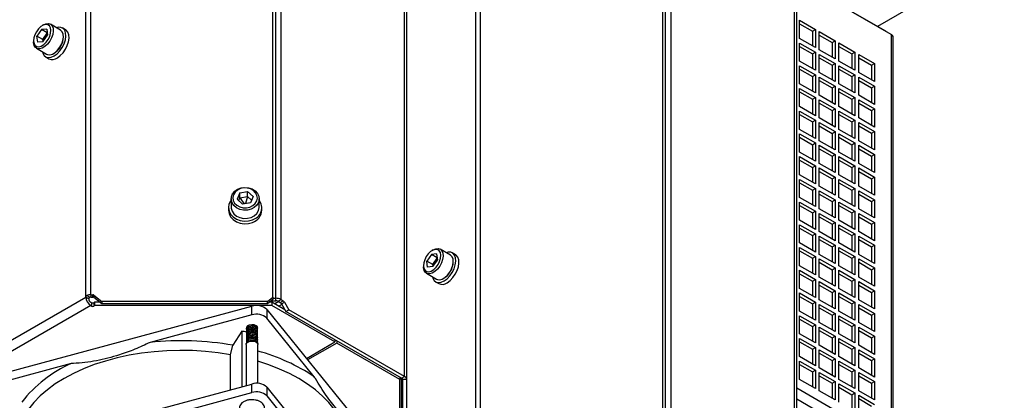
# Model space of a CAD drawing. Header units: millimetres. Extents: x 16 to 577, y 6 to 416.
# Tile 109 of 119: x 487 to 537, y 279 to 299. Entities that reach past the tile are written whole.
import ezdxf

# ---------------------------------------------------------------- set-up
doc = ezdxf.new("R2010")
doc.units = ezdxf.units.MM

msp = doc.modelspace()

# ---------------------------------------------------------------- linework, layer by layer
at = {"color": 7, "linetype": 'Continuous', "lineweight": 25}
for p, q in [((490.088, 284.2984), (490.088, 333.0576)), ((490.3405, 284.4171), (490.3405, 333.118)), ((499.6899, 284.3005), (499.6899, 332.8847)), ((499.8311, 284.2346), (499.8311, 332.7021)), ((500.1089, 284.1682), (500.1089, 332.6357)), ((506.442, 280.2205), (506.442, 329.2713)), ((506.5571, 280.0602), (506.5571, 329.1109)), ((510.089, 272.7521), (510.089, 321.5112)), ((510.3415, 272.8708), (510.3415, 321.5716)), ((519.6909, 272.7541), (519.6909, 321.3383)), ((519.8321, 272.6883), (519.8321, 321.1558)), ((520.1099, 272.6218), (520.1099, 321.0894)), ((526.443, 268.6742), (526.443, 317.725)), ((526.5581, 268.5138), (526.5581, 317.5646)), ((540.5956, 303.9001), (530.6978, 298.1863)), ((531.1256, 297.9393), (526.5581, 300.5761)), ((531.4016, 297.7758), (526.5581, 300.5719)), ((526.7044, 298.5044), (527.5125, 298.0379)), ((526.7044, 297.5712), (526.7044, 298.5044)), ((487.816, 298.03), (487.5846, 297.6915)), ((488.0854, 298.0565), (487.816, 298.03)), ((488.1092, 297.8607), (487.816, 298.03)), ((487.9145, 298.2662), (487.8539, 298.2312)), ((488.0854, 298.0565), (488.1233, 297.7445)), ((488.7919, 298.0013), (488.2717, 298.3016)), ((489.0502, 298.0171), (488.8886, 298.1104)), ((526.7044, 298.3295), (527.361, 297.9504)), ((527.361, 297.9504), (527.5125, 298.0379)), ((527.5125, 298.0379), (527.5125, 297.1047)), ((487.6225, 297.3795), (487.5846, 297.6915)), ((487.8876, 297.5165), (487.5846, 297.6915)), ((487.8876, 297.5165), (488.1113, 297.8436)), ((487.8997, 297.4174), (487.8876, 297.5165)), ((487.9605, 297.5064), (487.8876, 297.5165)), ((487.8919, 297.406), (488.1233, 297.7445)), ((527.5125, 297.1047), (526.7044, 297.5712)), ((527.361, 297.9504), (527.361, 297.1922)), ((527.7146, 297.9213), (528.5227, 297.4547)), ((527.7146, 296.9881), (527.7146, 297.9213)), ((527.7146, 297.7463), (528.3712, 297.3673)), ((531.4016, 297.7758), (531.4016, 277.0123)), ((531.5062, 276.8665), (531.5062, 297.63)), ((487.4095, 297.4614), (487.4095, 297.3914)), ((487.5574, 297.0644), (488.0777, 296.7641)), ((487.8919, 297.406), (487.6225, 297.3795)), ((526.7044, 297.3379), (527.5125, 296.8714)), ((526.7044, 296.4047), (526.7044, 297.3379)), ((526.7044, 297.163), (527.361, 296.7839)), ((528.5227, 296.5216), (527.7146, 296.9881)), ((528.3712, 297.3673), (528.5227, 297.4547)), ((528.3712, 297.3673), (528.3712, 296.609)), ((528.5227, 297.4547), (528.5227, 296.5216)), ((528.7247, 297.3381), (529.5328, 296.8716)), ((528.7247, 296.4049), (528.7247, 297.3381)), ((528.7247, 297.1632), (529.3813, 296.7841)), ((488.0315, 296.6258), (488.1931, 296.5325)), ((527.361, 296.7839), (527.5125, 296.8714)), ((527.361, 296.7839), (527.361, 296.0257)), ((527.5125, 296.8714), (527.5125, 295.9382)), ((527.7146, 296.7548), (528.5227, 296.2883)), ((527.7146, 295.8216), (527.7146, 296.7548)), ((527.7146, 296.5798), (528.3712, 296.2008)), ((529.3813, 296.7841), (529.5328, 296.8716)), ((529.3813, 296.7841), (529.3813, 296.0259)), ((529.5328, 296.8716), (529.5328, 295.9384)), ((529.7349, 296.755), (530.543, 296.2884)), ((529.7349, 295.8218), (529.7349, 296.755)), ((529.7349, 296.58), (530.3915, 296.201)), ((527.5125, 295.9382), (526.7044, 296.4047)), ((526.7044, 296.1714), (527.5125, 295.7049)), ((526.7044, 295.2382), (526.7044, 296.1714)), ((526.7044, 295.9965), (527.361, 295.6174)), ((528.3712, 296.2008), (528.5227, 296.2883)), ((528.3712, 296.2008), (528.3712, 295.4425)), ((528.5227, 296.2883), (528.5227, 295.3551)), ((529.5328, 295.9384), (528.7247, 296.4049)), ((528.7247, 296.1716), (529.5328, 295.7051)), ((528.7247, 295.2384), (528.7247, 296.1716)), ((528.7247, 295.9967), (529.3813, 295.6176)), ((530.3915, 296.201), (530.543, 296.2884)), ((530.3915, 296.201), (530.3915, 295.4427)), ((530.543, 296.2884), (530.543, 295.3553)), ((527.361, 295.6174), (527.5125, 295.7049)), ((527.361, 295.6174), (527.361, 294.8592)), ((527.5125, 295.7049), (527.5125, 294.7717)), ((528.5227, 295.3551), (527.7146, 295.8216)), ((527.7146, 295.5883), (528.5227, 295.1218)), ((527.7146, 294.6551), (527.7146, 295.5883)), ((529.3813, 295.6176), (529.5328, 295.7051)), ((529.3813, 295.6176), (529.3813, 294.8594)), ((529.5328, 295.7051), (529.5328, 294.7719)), ((530.543, 295.3553), (529.7349, 295.8218)), ((529.7349, 295.5885), (530.543, 295.122)), ((529.7349, 294.6553), (529.7349, 295.5885)), ((527.5125, 294.7717), (526.7044, 295.2382)), ((526.7044, 295.005), (527.5125, 294.5384)), ((526.7044, 294.0718), (526.7044, 295.005)), ((527.7146, 295.4133), (528.3712, 295.0343)), ((528.3712, 295.0343), (528.5227, 295.1218)), ((528.3712, 295.0343), (528.3712, 294.2761)), ((528.5227, 295.1218), (528.5227, 294.1886)), ((529.5328, 294.7719), (528.7247, 295.2384)), ((528.7247, 295.0051), (529.5328, 294.5386)), ((528.7247, 294.072), (528.7247, 295.0051)), ((529.7349, 295.4135), (530.3915, 295.0345)), ((530.3915, 295.0345), (530.543, 295.122)), ((530.3915, 295.0345), (530.3915, 294.2762)), ((530.543, 295.122), (530.543, 294.1888)), ((526.7044, 294.83), (527.361, 294.451)), ((527.361, 294.451), (527.5125, 294.5384)), ((527.5125, 294.5384), (527.5125, 293.6052)), ((528.5227, 294.1886), (527.7146, 294.6551)), ((528.7247, 294.8302), (529.3813, 294.4511)), ((529.3813, 294.4511), (529.5328, 294.5386)), ((529.5328, 294.5386), (529.5328, 293.6054)), ((530.543, 294.1888), (529.7349, 294.6553)), ((527.5125, 293.6052), (526.7044, 294.0718)), ((527.361, 294.451), (527.361, 293.6927)), ((527.7146, 294.4218), (528.5227, 293.9553)), ((527.7146, 293.4886), (527.7146, 294.4218)), ((527.7146, 294.2469), (528.3712, 293.8678)), ((528.3712, 293.8678), (528.5227, 293.9553)), ((528.5227, 293.9553), (528.5227, 293.0221)), ((529.5328, 293.6054), (528.7247, 294.072)), ((529.3813, 294.4511), (529.3813, 293.6929)), ((529.7349, 294.422), (530.543, 293.9555)), ((529.7349, 293.4888), (529.7349, 294.422)), ((529.7349, 294.247), (530.3915, 293.868)), ((530.3915, 293.868), (530.543, 293.9555)), ((530.543, 293.9555), (530.543, 293.0223)), ((526.7044, 293.8385), (527.5125, 293.3719)), ((526.7044, 292.9053), (526.7044, 293.8385)), ((526.7044, 293.6635), (527.361, 293.2845)), ((528.5227, 293.0221), (527.7146, 293.4886)), ((528.3712, 293.8678), (528.3712, 293.1096)), ((528.7247, 293.8387), (529.5328, 293.3721)), ((528.7247, 292.9055), (528.7247, 293.8387)), ((528.7247, 293.6637), (529.3813, 293.2847)), ((530.543, 293.0223), (529.7349, 293.4888)), ((530.3915, 293.868), (530.3915, 293.1098)), ((527.361, 293.2845), (527.5125, 293.3719)), ((527.361, 293.2845), (527.361, 292.5262)), ((527.5125, 293.3719), (527.5125, 292.4388)), ((527.7146, 293.2553), (528.5227, 292.7888)), ((527.7146, 292.3221), (527.7146, 293.2553)), ((527.7146, 293.0804), (528.3712, 292.7013)), ((529.3813, 293.2847), (529.5328, 293.3721)), ((529.3813, 293.2847), (529.3813, 292.5264)), ((529.5328, 293.3721), (529.5328, 292.4389)), ((529.7349, 293.2555), (530.543, 292.789)), ((529.7349, 292.3223), (529.7349, 293.2555)), ((529.7349, 293.0806), (530.3915, 292.7015)), ((527.5125, 292.4388), (526.7044, 292.9053)), ((526.7044, 292.672), (527.5125, 292.2055)), ((526.7044, 291.7388), (526.7044, 292.672)), ((526.7044, 292.497), (527.361, 292.118)), ((528.3712, 292.7013), (528.5227, 292.7888)), ((528.3712, 292.7013), (528.3712, 291.9431)), ((528.5227, 292.7888), (528.5227, 291.8556)), ((529.5328, 292.4389), (528.7247, 292.9055)), ((528.7247, 292.6722), (529.5328, 292.2056)), ((528.7247, 291.739), (528.7247, 292.6722)), ((528.7247, 292.4972), (529.3813, 292.1182)), ((530.3915, 292.7015), (530.543, 292.789)), ((530.3915, 292.7015), (530.3915, 291.9433)), ((530.543, 292.789), (530.543, 291.8558)), ((527.361, 292.118), (527.5125, 292.2055)), ((527.361, 292.118), (527.361, 291.3597)), ((527.5125, 292.2055), (527.5125, 291.2723)), ((528.5227, 291.8556), (527.7146, 292.3221)), ((527.7146, 292.0888), (528.5227, 291.6223)), ((527.7146, 291.1556), (527.7146, 292.0888)), ((529.3813, 292.1182), (529.5328, 292.2056)), ((529.3813, 292.1182), (529.3813, 291.3599)), ((529.5328, 292.2056), (529.5328, 291.2725)), ((530.543, 291.8558), (529.7349, 292.3223)), ((529.7349, 292.089), (530.543, 291.6225)), ((529.7349, 291.1558), (529.7349, 292.089)), ((527.5125, 291.2723), (526.7044, 291.7388)), ((526.7044, 291.5055), (527.5125, 291.039)), ((526.7044, 290.5723), (526.7044, 291.5055)), ((527.7146, 291.9139), (528.3712, 291.5348)), ((528.3712, 291.5348), (528.5227, 291.6223)), ((528.3712, 291.5348), (528.3712, 290.7766)), ((528.5227, 291.6223), (528.5227, 290.6891)), ((529.5328, 291.2725), (528.7247, 291.739)), ((528.7247, 291.5057), (529.5328, 291.0392)), ((528.7247, 290.5725), (528.7247, 291.5057)), ((529.7349, 291.9141), (530.3915, 291.535)), ((530.3915, 291.535), (530.543, 291.6225)), ((530.3915, 291.535), (530.3915, 290.7768)), ((530.543, 291.6225), (530.543, 290.6893)), ((526.7044, 291.3305), (527.361, 290.9515)), ((527.361, 290.9515), (527.5125, 291.039)), ((527.361, 290.9515), (527.361, 290.1933)), ((527.5125, 291.039), (527.5125, 290.1058)), ((528.5227, 290.6891), (527.7146, 291.1556)), ((528.7247, 291.3307), (529.3813, 290.9517)), ((529.3813, 290.9517), (529.5328, 291.0392)), ((529.3813, 290.9517), (529.3813, 290.1934)), ((529.5328, 291.0392), (529.5328, 290.106)), ((530.543, 290.6893), (529.7349, 291.1558)), ((527.5125, 290.1058), (526.7044, 290.5723)), ((527.7146, 290.9223), (528.5227, 290.4558)), ((527.7146, 289.9892), (527.7146, 290.9223)), ((527.7146, 290.7474), (528.3712, 290.3684)), ((528.3712, 290.3684), (528.5227, 290.4558)), ((528.5227, 290.4558), (528.5227, 289.5226)), ((529.5328, 290.106), (528.7247, 290.5725)), ((529.7349, 290.9225), (530.543, 290.456)), ((529.7349, 289.9893), (529.7349, 290.9225)), ((529.7349, 290.7476), (530.3915, 290.3685)), ((530.3915, 290.3685), (530.543, 290.456)), ((530.543, 290.456), (530.543, 289.5228)), ((526.7044, 290.339), (527.5125, 289.8725)), ((526.7044, 289.4058), (526.7044, 290.339)), ((526.7044, 290.1641), (527.361, 289.785)), ((528.5227, 289.5226), (527.7146, 289.9892)), ((528.3712, 290.3684), (528.3712, 289.6101)), ((528.7247, 290.3392), (529.5328, 289.8727)), ((528.7247, 289.406), (528.7247, 290.3392)), ((528.7247, 290.1642), (529.3813, 289.7852)), ((530.543, 289.5228), (529.7349, 289.9893)), ((530.3915, 290.3685), (530.3915, 289.6103)), ((497.9866, 289.6396), (497.8587, 289.3194)), ((497.9866, 289.6396), (498.3901, 289.7092)), ((497.9866, 289.3922), (497.9866, 289.6396)), ((497.9866, 289.3922), (498.3901, 289.4618)), ((498.3901, 289.4618), (498.2832, 289.0946)), ((498.6657, 289.4587), (498.3901, 289.7092)), ((498.3901, 289.4618), (498.3901, 289.7092)), ((498.3901, 289.4618), (498.5932, 289.2772)), ((498.6657, 289.4587), (498.5378, 289.1386)), ((527.361, 289.785), (527.5125, 289.8725)), ((527.361, 289.785), (527.361, 289.0268)), ((527.5125, 289.8725), (527.5125, 288.9393)), ((527.7146, 289.7559), (528.5227, 289.2893)), ((527.7146, 288.8227), (527.7146, 289.7559)), ((527.7146, 289.5809), (528.3712, 289.2019)), ((529.3813, 289.7852), (529.5328, 289.8727)), ((529.3813, 289.7852), (529.3813, 289.027)), ((529.5328, 289.8727), (529.5328, 288.9395)), ((529.7349, 289.756), (530.543, 289.2895)), ((529.7349, 288.8229), (529.7349, 289.756)), ((529.7349, 289.5811), (530.3915, 289.2021)), ((497.5479, 289.3396), (497.5479, 288.9149)), ((497.8587, 289.3194), (498.1343, 289.0689)), ((497.9312, 289.2535), (497.9866, 289.3922)), ((497.9866, 289.3922), (498.217, 289.0832)), ((498.5378, 289.1386), (498.1343, 289.0689)), ((498.494, 289.131), (498.5442, 289.1545)), ((498.9765, 288.9149), (498.9765, 289.3396)), ((527.5125, 288.9393), (526.7044, 289.4058)), ((526.7044, 289.1725), (527.5125, 288.706)), ((526.7044, 288.2393), (526.7044, 289.1725)), ((526.7044, 288.9976), (527.361, 288.6185)), ((528.3712, 289.2019), (528.5227, 289.2893)), ((528.3712, 289.2019), (528.3712, 288.4436)), ((528.5227, 289.2893), (528.5227, 288.3561)), ((529.5328, 288.9395), (528.7247, 289.406)), ((528.7247, 289.1727), (529.5328, 288.7062)), ((528.7247, 288.2395), (528.7247, 289.1727)), ((528.7247, 288.9978), (529.3813, 288.6187)), ((530.3915, 289.2021), (530.543, 289.2895)), ((530.3915, 289.2021), (530.3915, 288.4438)), ((530.543, 289.2895), (530.543, 288.3563)), ((497.4051, 288.8943), (497.4051, 288.7623)), ((499.1194, 288.7623), (499.1194, 288.8943)), ((527.361, 288.6185), (527.5125, 288.706)), ((527.361, 288.6185), (527.361, 287.8603)), ((527.5125, 288.706), (527.5125, 287.7728)), ((528.5227, 288.3561), (527.7146, 288.8227)), ((527.7146, 288.5894), (528.5227, 288.1228)), ((527.7146, 287.6562), (527.7146, 288.5894)), ((527.7146, 288.4144), (528.3712, 288.0354)), ((529.3813, 288.6187), (529.5328, 288.7062)), ((529.3813, 288.6187), (529.3813, 287.8605)), ((529.5328, 288.7062), (529.5328, 287.773)), ((530.543, 288.3563), (529.7349, 288.8229)), ((529.7349, 288.5896), (530.543, 288.123)), ((529.7349, 287.6564), (529.7349, 288.5896)), ((529.7349, 288.4146), (530.3915, 288.0356)), ((527.5125, 287.7728), (526.7044, 288.2393)), ((526.7044, 288.006), (527.5125, 287.5395)), ((526.7044, 287.0728), (526.7044, 288.006)), ((528.3712, 288.0354), (528.5227, 288.1228)), ((528.3712, 288.0354), (528.3712, 287.2771)), ((528.5227, 288.1228), (528.5227, 287.1897)), ((529.5328, 287.773), (528.7247, 288.2395)), ((528.7247, 288.0062), (529.5328, 287.5397)), ((528.7247, 287.073), (528.7247, 288.0062)), ((530.3915, 288.0356), (530.543, 288.123)), ((530.3915, 288.0356), (530.3915, 287.2773)), ((530.543, 288.123), (530.543, 287.1898)), ((526.7044, 287.8311), (527.361, 287.452)), ((527.361, 287.452), (527.5125, 287.5395)), ((527.361, 287.452), (527.361, 286.6938)), ((527.5125, 287.5395), (527.5125, 286.6063)), ((528.5227, 287.1897), (527.7146, 287.6562)), ((527.7146, 287.4229), (528.5227, 286.9564)), ((527.7146, 286.4897), (527.7146, 287.4229)), ((528.7247, 287.8313), (529.3813, 287.4522)), ((529.3813, 287.4522), (529.5328, 287.5397)), ((529.3813, 287.4522), (529.3813, 286.694)), ((529.5328, 287.5397), (529.5328, 286.6065)), ((530.543, 287.1898), (529.7349, 287.6564)), ((529.7349, 287.4231), (530.543, 286.9566)), ((529.7349, 286.4899), (529.7349, 287.4231)), ((527.5125, 286.6063), (526.7044, 287.0728)), ((527.7146, 287.2479), (528.3712, 286.8689)), ((528.3712, 286.8689), (528.5227, 286.9564)), ((528.5227, 286.9564), (528.5227, 286.0232)), ((529.5328, 286.6065), (528.7247, 287.073)), ((529.7349, 287.2481), (530.3915, 286.8691)), ((530.3915, 286.8691), (530.543, 286.9566)), ((530.543, 286.9566), (530.543, 286.0234)), ((507.817, 286.4836), (507.5856, 286.1451)), ((508.0864, 286.5101), (507.817, 286.4836)), ((508.1102, 286.3144), (507.817, 286.4836)), ((507.9155, 286.7199), (507.8549, 286.6849)), ((508.0864, 286.5101), (508.1243, 286.1982)), ((508.7929, 286.455), (508.2727, 286.7553)), ((509.0512, 286.4708), (508.8896, 286.5641)), ((526.7044, 286.8395), (527.5125, 286.373)), ((526.7044, 285.9064), (526.7044, 286.8395)), ((526.7044, 286.6646), (527.361, 286.2856)), ((528.5227, 286.0232), (527.7146, 286.4897)), ((528.3712, 286.8689), (528.3712, 286.1106)), ((528.7247, 286.8397), (529.5328, 286.3732)), ((528.7247, 285.9065), (528.7247, 286.8397)), ((528.7247, 286.6648), (529.3813, 286.2857)), ((530.543, 286.0234), (529.7349, 286.4899)), ((530.3915, 286.8691), (530.3915, 286.1108)), ((507.4105, 285.9151), (507.4105, 285.8451)), ((507.6236, 285.8332), (507.5856, 286.1451)), ((507.8886, 285.9702), (507.5856, 286.1451)), ((507.8886, 285.9702), (508.1123, 286.2973)), ((507.9007, 285.8711), (507.8886, 285.9702)), ((507.9615, 285.9601), (507.8886, 285.9702)), ((507.8929, 285.8597), (508.1243, 286.1982)), ((527.5125, 285.4398), (526.7044, 285.9064)), ((527.361, 286.2856), (527.5125, 286.373)), ((527.361, 286.2856), (527.361, 285.5273)), ((527.5125, 286.373), (527.5125, 285.4398)), ((527.7146, 286.2564), (528.5227, 285.7899)), ((527.7146, 285.3232), (527.7146, 286.2564)), ((527.7146, 286.0814), (528.3712, 285.7024)), ((529.5328, 285.44), (528.7247, 285.9065)), ((529.3813, 286.2857), (529.5328, 286.3732)), ((529.3813, 286.2857), (529.3813, 285.5275)), ((529.5328, 286.3732), (529.5328, 285.44)), ((529.7349, 286.2566), (530.543, 285.7901)), ((529.7349, 285.3234), (529.7349, 286.2566)), ((529.7349, 286.0816), (530.3915, 285.7026)), ((507.5585, 285.5181), (508.0787, 285.2177)), ((507.8929, 285.8597), (507.6236, 285.8332)), ((526.7044, 285.6731), (527.5125, 285.2065)), ((526.7044, 284.7399), (526.7044, 285.6731)), ((526.7044, 285.4981), (527.361, 285.1191)), ((528.3712, 285.7024), (528.5227, 285.7899)), ((528.3712, 285.7024), (528.3712, 284.9442)), ((528.5227, 285.7899), (528.5227, 284.8567)), ((528.7247, 285.6732), (529.5328, 285.2067)), ((528.7247, 284.7401), (528.7247, 285.6732)), ((528.7247, 285.4983), (529.3813, 285.1193)), ((530.3915, 285.7026), (530.543, 285.7901)), ((530.3915, 285.7026), (530.3915, 284.9443)), ((530.543, 285.7901), (530.543, 284.8569)), ((508.0325, 285.0794), (508.1941, 284.9861)), ((527.361, 285.1191), (527.5125, 285.2065)), ((527.361, 285.1191), (527.361, 284.3608)), ((527.5125, 285.2065), (527.5125, 284.2733)), ((528.5227, 284.8567), (527.7146, 285.3232)), ((527.7146, 285.0899), (528.5227, 284.6234)), ((527.7146, 284.1567), (527.7146, 285.0899)), ((527.7146, 284.915), (528.3712, 284.5359)), ((529.3813, 285.1193), (529.5328, 285.2067)), ((529.3813, 285.1193), (529.3813, 284.361)), ((529.5328, 285.2067), (529.5328, 284.2735)), ((530.543, 284.8569), (529.7349, 285.3234)), ((529.7349, 285.0901), (530.543, 284.6236)), ((529.7349, 284.1569), (529.7349, 285.0901)), ((529.7349, 284.9152), (530.3915, 284.5361)), ((490.1436, 284.383), (490.3035, 284.2906)), ((490.3405, 284.4171), (490.4538, 284.4171)), ((490.3405, 284.4171), (490.3405, 284.2934)), ((490.4538, 284.2934), (490.4538, 284.4171)), ((490.5043, 284.4001), (490.9119, 284.0672)), ((490.5043, 284.4001), (490.5043, 284.2764)), ((527.5125, 284.2733), (526.7044, 284.7399)), ((526.7044, 284.5066), (527.5125, 284.0401)), ((526.7044, 283.5734), (526.7044, 284.5066)), ((528.3712, 284.5359), (528.5227, 284.6234)), ((528.3712, 284.5359), (528.3712, 283.7777)), ((528.5227, 284.6234), (528.5227, 283.6902)), ((529.5328, 284.2735), (528.7247, 284.7401)), ((528.7247, 284.5068), (529.5328, 284.0402)), ((528.7247, 283.5736), (528.7247, 284.5068)), ((530.3915, 284.5361), (530.543, 284.6236)), ((530.3915, 284.5361), (530.3915, 283.7779)), ((530.543, 284.6236), (530.543, 283.6904)), ((468.9726, 272.1088), (490.088, 284.2984)), ((490.3405, 283.861), (469.2251, 271.6714)), ((490.2395, 284.211), (490.088, 284.2984)), ((490.3405, 284.2934), (490.4538, 284.2934)), ((490.3405, 284.036), (490.391, 284.0068)), ((490.3405, 283.861), (490.391, 283.8319)), ((490.391, 283.8319), (490.391, 284.0068)), ((490.5425, 284.036), (490.492, 284.0068)), ((490.492, 284.0068), (490.492, 283.8319)), ((490.5425, 283.861), (490.492, 283.8319)), ((490.9119, 283.9435), (490.5043, 284.2764)), ((490.5425, 284.036), (490.5425, 283.861)), ((490.7987, 284.036), (490.5425, 284.036)), ((499.6307, 283.861), (490.5425, 283.861)), ((499.4042, 284.0672), (490.9119, 284.0672)), ((490.9119, 284.0672), (490.9119, 283.9435)), ((499.4042, 283.9435), (490.9119, 283.9435)), ((499.4042, 284.0672), (499.6899, 284.3005)), ((499.6899, 284.1768), (499.4042, 283.9435)), ((499.4042, 283.9435), (499.4042, 284.0672)), ((499.6307, 284.036), (499.5175, 284.036)), ((499.6092, 284.1109), (499.8311, 284.1109)), ((499.6307, 284.036), (499.6307, 283.861)), ((500.3022, 283.6483), (499.6307, 284.036)), ((502.8648, 281.994), (499.6307, 283.861)), ((499.6899, 284.3005), (499.6899, 284.1768)), ((499.6899, 284.2346), (499.8311, 284.2346)), ((499.9841, 284.0653), (499.7821, 283.9486)), ((499.8311, 284.1109), (499.8311, 284.2346)), ((499.9574, 284.0807), (500.1089, 284.1682)), ((499.9574, 284.0807), (500.0584, 284.0224)), ((500.1432, 283.9238), (499.9841, 283.832)), ((500.0584, 284.0224), (500.2099, 284.1099)), ((500.1089, 284.1682), (500.2099, 284.1099)), ((500.1298, 283.947), (500.2813, 284.0345)), ((500.1298, 283.947), (500.3528, 283.5608)), ((500.2813, 284.0345), (500.5043, 283.6483)), ((526.7044, 284.3316), (527.361, 283.9526)), ((527.361, 283.9526), (527.5125, 284.0401)), ((527.361, 283.9526), (527.361, 283.1943)), ((527.5125, 284.0401), (527.5125, 283.1069)), ((528.5227, 283.6902), (527.7146, 284.1567)), ((527.7146, 283.9234), (528.5227, 283.4569)), ((527.7146, 282.9902), (527.7146, 283.9234)), ((528.7247, 284.3318), (529.3813, 283.9528)), ((529.3813, 283.9528), (529.5328, 284.0402)), ((529.3813, 283.9528), (529.3813, 283.1945)), ((529.5328, 284.0402), (529.5328, 283.1071)), ((530.543, 283.6904), (529.7349, 284.1569)), ((529.7349, 283.9236), (530.543, 283.4571)), ((529.7349, 282.9904), (529.7349, 283.9236)), ((484.1127, 279.9199), (498.6136, 283.8235)), ((498.6136, 283.3802), (493.3856, 281.9729)), ((498.6136, 283.3802), (498.6136, 283.8235)), ((499.373, 283.6639), (499.373, 283.2207)), ((499.373, 283.6639), (506.1349, 275.2927)), ((500.3528, 283.5608), (500.5043, 283.6483)), ((506.2905, 280.1331), (500.3528, 283.5608)), ((506.442, 280.2205), (500.5043, 283.6483)), ((527.5125, 283.1069), (526.7044, 283.5734)), ((527.7146, 283.7485), (528.3712, 283.3694)), ((528.3712, 283.3694), (528.5227, 283.4569)), ((528.3712, 283.3694), (528.3712, 282.6112)), ((528.5227, 283.4569), (528.5227, 282.5237)), ((529.5328, 283.1071), (528.7247, 283.5736)), ((529.7349, 283.7487), (530.3915, 283.3696)), ((530.3915, 283.3696), (530.543, 283.4571)), ((530.3915, 283.3696), (530.3915, 282.6114)), ((530.543, 283.4571), (530.543, 282.5239)), ((501.8109, 280.2026), (499.373, 283.2207)), ((526.7044, 283.3401), (527.5125, 282.8736)), ((526.7044, 282.4069), (526.7044, 283.3401)), ((526.7044, 283.1651), (527.361, 282.7861)), ((527.361, 282.7861), (527.5125, 282.8736)), ((527.5125, 282.8736), (527.5125, 281.9404)), ((528.5227, 282.5237), (527.7146, 282.9902)), ((528.7247, 283.3403), (529.5328, 282.8738)), ((528.7247, 282.4071), (528.7247, 283.3403)), ((528.7247, 283.1653), (529.3813, 282.7863)), ((529.3813, 282.7863), (529.5328, 282.8738)), ((529.5328, 282.8738), (529.5328, 281.9406)), ((530.543, 282.5239), (529.7349, 282.9904)), ((498.0872, 282.5474), (497.6309, 281.8236)), ((498.0872, 282.5474), (498.0872, 279.6924)), ((498.3276, 282.7058), (498.3276, 282.6956)), ((498.3276, 282.6242), (498.3276, 282.614)), ((498.3276, 282.5425), (498.3276, 282.5323)), ((498.3276, 282.4609), (498.3276, 282.4507)), ((498.3276, 282.3792), (498.3276, 282.369)), ((498.8936, 282.7467), (498.894, 282.7618)), ((498.899, 282.7364), (498.899, 282.7467)), ((498.899, 282.6548), (498.899, 282.665)), ((498.899, 282.5731), (498.899, 282.5833)), ((498.899, 282.4915), (498.899, 282.5017)), ((498.899, 282.4098), (498.899, 282.42)), ((498.899, 282.3282), (498.899, 282.3384)), ((527.5125, 281.9404), (526.7044, 282.4069)), ((527.361, 282.7861), (527.361, 282.0278)), ((527.7146, 282.7569), (528.5227, 282.2904)), ((527.7146, 281.8237), (527.7146, 282.7569)), ((527.7146, 282.582), (528.3712, 282.2029)), ((529.5328, 281.9406), (528.7247, 282.4071)), ((529.3813, 282.7863), (529.3813, 282.028)), ((529.7349, 282.7571), (530.543, 282.2906)), ((529.7349, 281.8239), (529.7349, 282.7571)), ((529.7349, 282.5822), (530.3915, 282.2031)), ((498.3094, 281.8671), (498.3094, 279.7522)), ((498.3276, 282.2976), (498.3276, 282.2873)), ((498.3276, 282.2159), (498.3276, 282.2057)), ((498.3276, 282.1342), (498.3276, 282.124)), ((498.3276, 282.0526), (498.3276, 282.0424)), ((498.3276, 281.9709), (498.3276, 281.9607)), ((498.8927, 282.2965), (498.8927, 282.2863)), ((498.8927, 282.2148), (498.8927, 282.2046)), ((498.8927, 282.1332), (498.8927, 282.123)), ((498.8927, 282.0515), (498.8927, 282.0413)), ((498.8927, 281.9699), (498.8927, 281.9361)), ((498.899, 282.2465), (498.899, 282.2567)), ((498.899, 282.1649), (498.899, 282.1751)), ((498.899, 282.0832), (498.899, 282.0934)), ((498.899, 282.0016), (498.899, 282.0118)), ((498.899, 281.9268), (498.899, 281.9301)), ((498.9172, 279.8631), (498.9172, 281.8671)), ((501.4034, 281.1504), (502.8648, 281.994)), ((502.9658, 281.9357), (501.4676, 281.0708)), ((502.8648, 282.1107), (502.8648, 281.994)), ((502.9153, 282.0815), (502.8648, 282.0524)), ((502.9658, 282.0523), (502.9658, 281.9357)), ((506.1999, 280.0687), (502.9658, 281.9357)), ((526.7044, 282.1736), (527.5125, 281.7071)), ((526.7044, 281.2404), (526.7044, 282.1736)), ((526.7044, 281.9987), (527.361, 281.6196)), ((528.3712, 282.2029), (528.5227, 282.2904)), ((528.3712, 282.2029), (528.3712, 281.4447)), ((528.5227, 282.2904), (528.5227, 281.3572)), ((528.7247, 282.1738), (529.5328, 281.7073)), ((528.7247, 281.2406), (528.7247, 282.1738)), ((528.7247, 281.9988), (529.3813, 281.6198)), ((530.3915, 282.2031), (530.543, 282.2906)), ((530.3915, 282.2031), (530.3915, 281.4449)), ((530.543, 282.2906), (530.543, 281.3574)), ((497.5087, 281.3381), (497.6309, 281.8236)), ((497.5087, 279.5367), (497.5087, 281.3381)), ((527.361, 281.6196), (527.5125, 281.7071)), ((527.361, 281.6196), (527.361, 280.8614)), ((527.5125, 281.7071), (527.5125, 280.7739)), ((528.5227, 281.3572), (527.7146, 281.8237)), ((527.7146, 281.5904), (528.5227, 281.1239)), ((527.7146, 280.6573), (527.7146, 281.5904)), ((527.7146, 281.4155), (528.3712, 281.0365)), ((529.3813, 281.6198), (529.5328, 281.7073)), ((529.3813, 281.6198), (529.3813, 280.8615)), ((529.5328, 281.7073), (529.5328, 280.7741)), ((530.543, 281.3574), (529.7349, 281.8239)), ((529.7349, 281.5906), (530.543, 281.1241)), ((529.7349, 280.6574), (529.7349, 281.5906)), ((529.7349, 281.4157), (530.3915, 281.0366)), ((489.3408, 280.884), (484.1127, 279.4767)), ((527.5125, 280.7739), (526.7044, 281.2404)), ((526.7044, 281.0071), (527.5125, 280.5406)), ((526.7044, 280.0739), (526.7044, 281.0071)), ((526.7044, 280.8322), (527.361, 280.4531)), ((528.3712, 281.0365), (528.5227, 281.1239)), ((528.3712, 281.0365), (528.3712, 280.2782)), ((528.5227, 281.1239), (528.5227, 280.1907)), ((529.5328, 280.7741), (528.7247, 281.2406)), ((528.7247, 281.0073), (529.5328, 280.5408)), ((528.7247, 280.0741), (528.7247, 281.0073)), ((528.7247, 280.8324), (529.3813, 280.4533)), ((530.3915, 281.0366), (530.543, 281.1241)), ((530.3915, 281.0366), (530.3915, 280.2784)), ((530.543, 281.1241), (530.543, 280.1909)), ((527.361, 280.4531), (527.5125, 280.5406)), ((527.361, 280.4531), (527.361, 279.6949)), ((527.5125, 280.5406), (527.5125, 279.6074)), ((528.5227, 280.1907), (527.7146, 280.6573)), ((527.7146, 280.424), (528.5227, 279.9574)), ((527.7146, 279.4908), (527.7146, 280.424)), ((529.3813, 280.4533), (529.5328, 280.5408)), ((529.3813, 280.4533), (529.3813, 279.6951)), ((529.5328, 280.5408), (529.5328, 279.6076)), ((530.543, 280.1909), (529.7349, 280.6574)), ((529.7349, 280.4241), (530.543, 279.9576)), ((529.7349, 279.491), (529.7349, 280.4241)), ((493.3856, 278.4268), (498.6136, 279.8341)), ((498.6136, 279.3909), (498.6136, 279.8341)), ((506.1999, 280.1853), (506.1999, 280.0687)), ((506.1999, 274.8222), (506.1999, 280.0687)), ((506.2905, 280.1331), (506.442, 280.2205)), ((506.2905, 274.962), (506.2905, 280.1331)), ((506.5571, 280.0602), (506.3428, 280.0602)), ((506.3428, 275.1265), (506.3428, 280.0602)), ((506.5571, 275.1265), (506.5571, 280.0602)), ((527.5125, 279.6074), (526.7044, 280.0739)), ((527.7146, 280.249), (528.3712, 279.87)), ((528.3712, 279.87), (528.5227, 279.9574)), ((528.3712, 279.87), (528.3712, 279.1117)), ((528.5227, 279.9574), (528.5227, 279.0243)), ((529.5328, 279.6076), (528.7247, 280.0741)), ((528.7247, 279.8408), (529.5328, 279.3743)), ((528.7247, 278.9076), (528.7247, 279.8408)), ((529.7349, 280.2492), (530.3915, 279.8702)), ((530.3915, 279.8702), (530.543, 279.9576)), ((530.3915, 279.8702), (530.3915, 279.1119)), ((530.543, 279.9576), (530.543, 279.0244)), ((484.1127, 275.4873), (498.6136, 279.3909)), ((499.373, 279.6746), (499.373, 279.2313)), ((499.373, 279.6746), (501.8109, 276.6565)), ((526.5581, 279.6335), (531.2501, 276.9248)), ((528.5227, 279.0243), (527.7146, 279.4908)), ((528.7247, 279.6659), (529.3813, 279.2868)), ((529.3813, 279.2868), (529.5328, 279.3743)), ((529.5328, 279.3743), (529.5328, 278.4411)), ((530.543, 279.0244), (529.7349, 279.491)), ((499.373, 279.2313), (506.1349, 270.8601)), ((530.9976, 276.4874), (526.5581, 279.0503)), ((529.3813, 279.2868), (529.3813, 278.5286)), ((529.7349, 279.2577), (530.543, 278.7911)), ((529.7349, 278.3245), (529.7349, 279.2577)), ((529.7349, 279.0827), (530.3915, 278.7037))]:
    msp.add_line(p, q, dxfattribs=at)
at = {"color": 7, "linetype": 'Continuous', "lineweight": 25, "flags": 128}
for points in [[(487.6837, 297.1456), (487.8063, 297.1802), (487.9327, 297.2583), (488.0527, 297.3737), (488.1567, 297.517), (488.2361, 297.6765), (488.2846, 297.8395), (488.2981, 297.9925), (488.2757, 298.1234), (488.2191, 298.2214), (488.133, 298.2786), (488.0242, 298.2904), (487.9016, 298.2558), (487.7752, 298.1777), (487.6552, 298.0623), (487.5512, 297.919), (487.4718, 297.7595), (487.4233, 297.5965), (487.4098, 297.4435), (487.4322, 297.3126), (487.4888, 297.2146), (487.5749, 297.1574), (487.6837, 297.1456)], [(487.9145, 298.2662), (488.0427, 298.3212), (488.1698, 298.3337), (488.2779, 298.2979), (488.3591, 298.2166), (488.4073, 298.0956), (488.419, 297.9441), (488.3932, 297.7732), (488.332, 297.5956), (488.2398, 297.4245), (488.1235, 297.2726), (487.9917, 297.1511), (487.8541, 297.0691), (487.7211, 297.0326), (487.7211, 297.0326)], [(488.2413, 296.7323), (488.3744, 296.7688), (488.5119, 296.8508), (488.6437, 296.9723), (488.76, 297.1242), (488.8522, 297.2953), (488.9135, 297.4729), (488.9392, 297.6438), (488.9275, 297.7953), (488.8793, 297.9162), (488.7981, 297.9976), (488.7919, 298.0013)], [(488.469, 296.6735), (488.6194, 296.7849), (488.7598, 296.9329), (488.8814, 297.1083), (488.9765, 297.3), (489.0392, 297.496), (489.0654, 297.684), (489.0537, 297.8521), (489.0046, 297.9898), (488.9213, 298.0884), (488.809, 298.1418), (488.6748, 298.1466), (488.5802, 298.1235)], [(488.6306, 296.5802), (488.781, 296.6916), (488.9214, 296.8396), (489.043, 297.015), (489.1381, 297.2067), (489.2008, 297.4027), (489.2271, 297.5907), (489.2153, 297.7588), (489.1662, 297.8965), (489.0829, 297.9951), (489.0502, 298.0171)], [(531.1256, 297.9393), (531.1256, 297.9393), (531.1492, 297.9215)], [(487.7211, 297.0326), (487.6024, 297.0443), (487.5068, 297.1034), (487.4415, 297.2055), (487.4113, 297.343), (487.4095, 297.3914)], [(487.866, 296.8863), (487.8864, 296.8109), (487.9531, 296.6918), (488.0517, 296.6152), (488.1759, 296.5859), (488.318, 296.6057), (488.469, 296.6735)], [(488.0777, 296.7641), (488.1226, 296.744), (488.2413, 296.7323)], [(498.9413, 289.1587), (498.8563, 289.0158), (498.7273, 288.897), (498.5638, 288.8109), (498.378, 288.7641), (498.1835, 288.7599), (497.9949, 288.7987), (497.8261, 288.8777), (497.6896, 288.9909), (497.5957, 289.13), (497.5511, 289.2846), (497.5593, 289.4433), (497.6196, 289.5943), (497.7276, 289.7264), (497.8752, 289.8298), (498.0516, 289.8969), (498.2435, 289.9226), (498.4368, 289.9051), (498.6172, 289.8457), (498.7713, 289.7487), (498.8876, 289.6214), (498.9575, 289.4732), (498.9759, 289.315), (498.9413, 289.1587)], [(498.8598, 289.2299), (498.8905, 289.3738), (498.8703, 289.519), (498.8009, 289.6536), (498.6878, 289.7668), (498.5402, 289.8494), (498.3701, 289.8947), (498.1913, 289.899), (498.0182, 289.8621), (497.8649, 289.7868), (497.7437, 289.6793), (497.6646, 289.5482), (497.6339, 289.4043), (497.6541, 289.2592), (497.7236, 289.1245), (497.8367, 289.0113), (497.9842, 288.9287), (498.1543, 288.8834), (498.3332, 288.8791), (498.5062, 288.9161), (498.6596, 288.9914), (498.7807, 289.0989), (498.8598, 289.2299)], [(497.5479, 289.2811), (497.5068, 289.225), (497.4298, 289.0612), (497.4051, 288.8869), (497.4343, 288.7131), (497.5155, 288.5506), (497.6436, 288.4098), (497.8106, 288.2994), (498.0059, 288.2264), (498.2174, 288.1953), (498.4317, 288.2082), (498.6353, 288.2641)], [(497.5479, 288.9149), (497.5511, 288.8599), (497.5957, 288.7052), (497.6896, 288.5662), (497.8261, 288.453), (497.9949, 288.374), (498.1835, 288.3352), (498.378, 288.3393), (498.5638, 288.3862), (498.7273, 288.4722), (498.8563, 288.5911), (498.9413, 288.734)], [(498.9413, 288.734), (498.9759, 288.8903), (498.9765, 288.9149)], [(497.4051, 288.7623), (497.4051, 288.7549), (497.4343, 288.5811), (497.5155, 288.4187), (497.6436, 288.2778), (497.8106, 288.1674), (498.0059, 288.0944), (498.2174, 288.0634), (498.4317, 288.0762), (498.6353, 288.1322)], [(507.6847, 285.5993), (507.8073, 285.6338), (507.9337, 285.712), (508.0538, 285.8274), (508.1577, 285.9706), (508.2371, 286.1302), (508.2856, 286.2931), (508.2992, 286.4462), (508.2767, 286.577), (508.2202, 286.675), (508.134, 286.7323), (508.0252, 286.7441), (507.9027, 286.7095), (507.7762, 286.6313), (507.6562, 286.516), (507.5522, 286.3727), (507.4728, 286.2131), (507.4244, 286.0502), (507.4108, 285.8971), (507.4332, 285.7663), (507.4898, 285.6683), (507.5759, 285.6111), (507.6847, 285.5993)], [(507.9155, 286.7199), (508.0437, 286.7748), (508.1708, 286.7873), (508.2789, 286.7516), (508.3601, 286.6702), (508.4083, 286.5493), (508.42, 286.3978), (508.3942, 286.2269), (508.333, 286.0493), (508.2408, 285.8782), (508.1245, 285.7263), (507.9927, 285.6048), (507.8552, 285.5227), (507.7221, 285.4862), (507.7221, 285.4862)], [(508.2423, 285.1859), (508.3754, 285.2224), (508.5129, 285.3045), (508.6447, 285.426), (508.761, 285.5779), (508.8532, 285.749), (508.9145, 285.9266), (508.9402, 286.0974), (508.9285, 286.249), (508.8803, 286.3699), (508.7991, 286.4512), (508.7929, 286.455)], [(508.47, 285.1271), (508.6204, 285.2385), (508.7608, 285.3866), (508.8824, 285.5619), (508.9775, 285.7537), (509.0402, 285.9497), (509.0665, 286.1376), (509.0547, 286.3057), (509.0056, 286.4434), (508.9223, 286.5421), (508.81, 286.5955), (508.6758, 286.6002), (508.571, 286.5735)], [(508.6316, 285.0338), (508.7821, 285.1452), (508.9225, 285.2933), (509.0441, 285.4686), (509.1392, 285.6604), (509.2018, 285.8564), (509.2281, 286.0443), (509.2163, 286.2124), (509.1672, 286.3501), (509.0839, 286.4488), (509.0512, 286.4708)], [(507.7221, 285.4862), (507.6034, 285.498), (507.5079, 285.5571), (507.4426, 285.6591), (507.4123, 285.7967), (507.4105, 285.8451)], [(507.867, 285.3399), (507.8875, 285.2646), (507.9542, 285.1455), (508.0527, 285.0688), (508.1769, 285.0395), (508.319, 285.0594), (508.47, 285.1271)], [(508.0787, 285.2177), (508.1236, 285.1976), (508.2423, 285.1859)], [(498.9204, 282.6977), (498.9201, 282.7054), (498.8917, 282.7726), (498.8208, 282.8284), (498.7183, 282.8643), (498.5999, 282.8748), (498.4835, 282.8584), (498.3868, 282.8175), (498.3247, 282.7583), (498.3064, 282.6899), (498.3322, 282.6262)], [(498.3094, 281.8671), (498.3162, 281.904), (498.3633, 281.9668), (498.4484, 282.0145), (498.5587, 282.0397)], [(498.5587, 282.0397), (498.6772, 282.0386), (498.786, 282.0114), (498.8685, 281.9623), (498.9122, 281.8987), (498.9172, 281.8671)], [(497.5087, 281.3381), (496.8714, 281.4369), (496.2228, 281.507), (495.5667, 281.5477), (494.9071, 281.559), (494.2479, 281.5407), (493.5933, 281.4929), (492.947, 281.416), (492.313, 281.3103), (491.6951, 281.1766), (491.097, 281.0156), (490.5224, 280.8283), (489.9747, 280.6159), (489.4572, 280.3795), (488.973, 280.1207), (488.525, 279.841), (488.116, 279.5421), (487.7484, 279.2257), (487.4244, 278.8938), (487.1459, 278.5485)], [(503.4856, 276.6523), (503.4853, 276.6919), (503.4546, 277.0711), (503.3732, 277.4477), (503.2416, 277.8195), (503.0607, 278.1844), (502.8314, 278.5401), (502.5552, 278.8845), (502.2337, 279.2155), (501.8689, 279.5312), (501.4628, 279.8297), (501.0181, 280.1092), (500.5372, 280.368), (500.0231, 280.6046), (499.4789, 280.8176), (498.9172, 281.0028)]]:
    msp.add_lwpolyline(points, dxfattribs=at)
at = {"color": 7, "linetype": 'Continuous', "lineweight": 25}
for centre, radius, start, end in [((487.9212, 297.6792), 1.0187, 301.11636, 358.88902), ((531.3275, 297.6122), 0.1796, 5.6948, 65.62534), ((488.3733, 296.9103), 0.4186, 244.50753, 307.9302), ((498.4701, 288.8853), 0.6428, 284.89751, 38.01101), ((498.4261, 288.7939), 0.694, 287.5466, 357.39149), ((507.9223, 286.1328), 1.0187, 301.11635, 358.88903), ((508.3743, 285.364), 0.4186, 244.50753, 307.9302), ((490.3361, 283.8582), 0.5589, 89.54555, 110.14466), ((490.4548, 284.337), 0.0802, 51.89152, 90.73511), ((490.6363, 284.3234), 0.5489, 182.60548, 237.39452), ((490.4588, 284.2209), 0.2195, 182.60548, 237.39452), ((490.3403, 284.051), 0.2425, 89.96049, 98.73192), ((490.4415, 284.1043), 0.1098, 242.60967, 297.39033), ((490.4548, 284.2133), 0.0802, 51.89152, 90.73511), ((498.8538, 283.0798), 0.7815, 48.36958, 107.89819), ((499.8424, 283.6679), 0.5669, 61.95976, 91.1441), ((499.8362, 283.8533), 0.2577, 61.95976, 91.1441), ((499.9493, 283.8475), 0.2061, 28.85561, 58.04533), ((500.1008, 283.935), 0.2061, 28.85561, 58.04533), ((490.4415, 283.9293), 0.1098, 242.60967, 297.39033), ((498.8538, 282.6365), 0.7815, 48.36958, 107.89819), ((495.2133, 266.8466), 15.9616, 78.7128, 79.62704), ((494.9826, 266.9451), 15.1124, 79.90709, 96.06591), ((496.3078, 271.9926), 9.8837, 56.16626, 74.6922), ((491.9927, 274.8734), 6.5697, 113.80753, 142.08185), ((498.8538, 279.0904), 0.7815, 48.36958, 107.89819), ((506.2534, 280.0513), 0.0898, 5.6948, 65.62534), ((506.3604, 280.0406), 0.1976, 5.6948, 65.62534), ((498.8538, 278.6471), 0.7815, 48.36958, 107.89819)]:
    msp.add_arc(centre, radius, start, end, dxfattribs=at)
for points, knots in [([(490.088, 284.2984), (490.0885, 284.3053), (490.0896, 284.3191), (490.0985, 284.3415), (490.112, 284.3615), (490.1279, 284.3758), (490.139, 284.3809), (490.1436, 284.383)], [0, 0, 0, 0, 0.2137492, 0.4275077, 0.6408842, 0.8527888, 1, 1, 1, 1]), ([(490.3035, 284.2906), (490.296, 284.2887), (490.2807, 284.285), (490.262, 284.2701), (490.2488, 284.2509), (490.2409, 284.2301), (490.24, 284.2172), (490.2395, 284.211)], [0, 0, 0, 0, 0.2068559, 0.4143789, 0.6096791, 0.8082842, 1, 1, 1, 1]), ([(498.5039, 282.8597), (498.488, 282.8558), (498.4373, 282.8434), (498.3728, 282.7991), (498.3259, 282.734), (498.327, 282.6711), (498.3425, 282.6315), (498.3575, 282.6172), (498.3589, 282.6158)], [0, 0, 0, 0, 0.1078645, 0.342536, 0.5868823, 0.8249711, 0.9836026, 1, 1, 1, 1]), ([(498.893, 282.6307), (498.8959, 282.648), (498.9022, 282.6851), (498.8588, 282.7395), (498.7802, 282.7812), (498.6749, 282.8028), (498.5606, 282.7986), (498.4543, 282.7688), (498.3722, 282.7183), (498.3261, 282.6521), (498.3269, 282.5895), (498.3425, 282.5499), (498.3575, 282.5355), (498.3589, 282.5342)], [0, 0, 0, 0, 0.0902839, 0.1937343, 0.2999036, 0.4018692, 0.5071166, 0.6123641, 0.7143297, 0.8204989, 0.9239493, 0.9928753, 1, 1, 1, 1]), ([(498.8702, 282.3509), (498.8788, 282.3598), (498.9041, 282.3862), (498.9002, 282.4383), (498.8599, 282.4944), (498.78, 282.5362), (498.6749, 282.5578), (498.5606, 282.5537), (498.4543, 282.5239), (498.3722, 282.4733), (498.3261, 282.4071), (498.3269, 282.3446), (498.3425, 282.3049), (498.3575, 282.2905), (498.3589, 282.2892)], [0, 0, 0, 0, 0.0497862, 0.1468088, 0.2438313, 0.3434038, 0.4390338, 0.5377417, 0.6364497, 0.7320797, 0.8316522, 0.9286747, 0.993318, 1, 1, 1, 1]), ([(498.8702, 282.2692), (498.8788, 282.2782), (498.9041, 282.3045), (498.9002, 282.3566), (498.8599, 282.4128), (498.78, 282.4546), (498.6749, 282.4762), (498.5606, 282.472), (498.4543, 282.4422), (498.3722, 282.3917), (498.3261, 282.3255), (498.3269, 282.2629), (498.3425, 282.2232), (498.3575, 282.2089), (498.3589, 282.2075)], [0, 0, 0, 0, 0.0497862, 0.1468088, 0.2438313, 0.3434038, 0.4390338, 0.5377417, 0.6364497, 0.7320797, 0.8316522, 0.9286747, 0.993318, 1, 1, 1, 1]), ([(498.8702, 282.1876), (498.8788, 282.1965), (498.9041, 282.2229), (498.9002, 282.2749), (498.8599, 282.3311), (498.78, 282.3729), (498.6749, 282.3945), (498.5606, 282.3904), (498.4543, 282.3606), (498.3722, 282.31), (498.3261, 282.2438), (498.3269, 282.1813), (498.3425, 282.1416), (498.3575, 282.1272), (498.3589, 282.1259)], [0, 0, 0, 0, 0.0497862, 0.1468088, 0.2438313, 0.3434038, 0.4390338, 0.5377417, 0.6364497, 0.7320797, 0.8316522, 0.9286747, 0.993318, 1, 1, 1, 1]), ([(498.333, 282.7772), (498.3319, 282.7666), (498.3292, 282.7406), (498.3426, 282.7132), (498.3575, 282.6988), (498.3589, 282.6975)], [0, 0, 0, 0, 0.386686, 0.9425423, 1, 1, 1, 1]), ([(498.8936, 282.665), (498.8948, 282.6742), (498.8984, 282.7031), (498.858, 282.7497), (498.7805, 282.7914), (498.6748, 282.813), (498.5607, 282.8088), (498.4539, 282.7791), (498.3734, 282.7285), (498.3295, 282.6726), (498.3321, 282.6365), (498.333, 282.6241)], [0, 0, 0, 0, 0.0575158, 0.1816068, 0.3089592, 0.4312691, 0.5575158, 0.6837624, 0.8060724, 0.9334247, 1, 1, 1, 1]), ([(498.8936, 282.5834), (498.8948, 282.5925), (498.8984, 282.6214), (498.858, 282.668), (498.7805, 282.7097), (498.6748, 282.7313), (498.5607, 282.7272), (498.4539, 282.6974), (498.3734, 282.6468), (498.3295, 282.591), (498.3321, 282.5549), (498.333, 282.5425)], [0, 0, 0, 0, 0.0575158, 0.1816068, 0.3089592, 0.4312691, 0.5575158, 0.6837624, 0.8060724, 0.9334247, 1, 1, 1, 1]), ([(498.8702, 282.5142), (498.8788, 282.5231), (498.9041, 282.5495), (498.9002, 282.6016), (498.8599, 282.6577), (498.78, 282.6995), (498.6749, 282.7211), (498.5607, 282.717), (498.454, 282.6872), (498.3734, 282.6366), (498.3295, 282.5807), (498.3321, 282.5447), (498.333, 282.5323)], [0, 0, 0, 0, 0.05633807, 0.1661287, 0.27591933, 0.38859548, 0.49681032, 0.60850814, 0.72020596, 0.82842081, 0.94109695, 1, 1, 1, 1]), ([(498.8936, 282.5017), (498.8948, 282.5109), (498.8984, 282.5398), (498.858, 282.5864), (498.7805, 282.6281), (498.6748, 282.6497), (498.5607, 282.6455), (498.4539, 282.6158), (498.3734, 282.5652), (498.3295, 282.5093), (498.3321, 282.4732), (498.333, 282.4608)], [0, 0, 0, 0, 0.0575158, 0.1816068, 0.3089592, 0.4312691, 0.5575158, 0.6837624, 0.8060724, 0.9334247, 1, 1, 1, 1]), ([(498.8702, 282.4326), (498.8788, 282.4415), (498.9041, 282.4678), (498.9002, 282.5199), (498.8599, 282.5761), (498.78, 282.6179), (498.6749, 282.6395), (498.5607, 282.6353), (498.454, 282.6055), (498.3734, 282.555), (498.3295, 282.4991), (498.3321, 282.463), (498.333, 282.4506)], [0, 0, 0, 0, 0.05633807, 0.1661287, 0.27591933, 0.38859548, 0.49681032, 0.60850814, 0.72020596, 0.82842081, 0.94109695, 1, 1, 1, 1]), ([(498.8936, 282.4201), (498.8948, 282.4292), (498.8984, 282.4581), (498.858, 282.5047), (498.7805, 282.5464), (498.6748, 282.568), (498.5607, 282.5639), (498.4539, 282.5341), (498.3734, 282.4835), (498.3295, 282.4276), (498.3321, 282.3916), (498.333, 282.3792)], [0, 0, 0, 0, 0.0575158, 0.1816068, 0.3089592, 0.4312691, 0.5575158, 0.6837624, 0.8060724, 0.9334247, 1, 1, 1, 1]), ([(498.8936, 282.3384), (498.8948, 282.3476), (498.8984, 282.3765), (498.858, 282.4231), (498.7805, 282.4648), (498.6748, 282.4864), (498.5607, 282.4822), (498.4539, 282.4524), (498.3734, 282.4018), (498.3295, 282.346), (498.3321, 282.3099), (498.333, 282.2975)], [0, 0, 0, 0, 0.0575158, 0.1816068, 0.3089592, 0.4312691, 0.5575158, 0.6837624, 0.8060724, 0.9334247, 1, 1, 1, 1]), ([(498.8936, 282.2568), (498.8948, 282.2659), (498.8984, 282.2948), (498.858, 282.3414), (498.7805, 282.3831), (498.6748, 282.4047), (498.5607, 282.4006), (498.4539, 282.3708), (498.3734, 282.3202), (498.3295, 282.2643), (498.3321, 282.2282), (498.333, 282.2159)], [0, 0, 0, 0, 0.0575158, 0.1816068, 0.3089592, 0.4312691, 0.5575158, 0.6837624, 0.8060724, 0.9334247, 1, 1, 1, 1]), ([(498.3981, 282.8201), (498.3915, 282.8163), (498.357, 282.7961), (498.3302, 282.7539), (498.3322, 282.7181), (498.333, 282.7058)], [0, 0, 0, 0, 0.1332229, 0.7024359, 1, 1, 1, 1]), ([(498.8702, 282.6775), (498.879, 282.6865), (498.9042, 282.7122), (498.8982, 282.7419), (498.8943, 282.7613)], [0, 0, 0, 0, 0.3488957, 1, 1, 1, 1]), ([(493.3856, 281.9729), (493.1271, 281.8506), (492.6077, 281.6051), (491.6876, 281.2706), (490.8258, 281.0514), (490.0408, 280.9337), (489.6102, 280.8964), (489.3784, 280.8858), (489.3408, 280.884)], [0, 0, 0, 0, 0.1944483, 0.3906032, 0.6777717, 0.8246565, 0.9715591, 1, 1, 1, 1]), ([(498.8702, 282.1059), (498.8788, 282.1149), (498.9041, 282.1412), (498.9002, 282.1933), (498.8599, 282.2494), (498.78, 282.2913), (498.6749, 282.3129), (498.5606, 282.3087), (498.4543, 282.2789), (498.3722, 282.2284), (498.3261, 282.1622), (498.3269, 282.0996), (498.3425, 282.0599), (498.3575, 282.0456), (498.3589, 282.0442)], [0, 0, 0, 0, 0.0497862, 0.1468088, 0.2438313, 0.3434038, 0.4390338, 0.5377417, 0.6364497, 0.7320797, 0.8316522, 0.9286747, 0.993318, 1, 1, 1, 1]), ([(498.8702, 282.0243), (498.8788, 282.0332), (498.9041, 282.0596), (498.9002, 282.1116), (498.8599, 282.1678), (498.78, 282.2096), (498.6749, 282.2312), (498.5606, 282.2271), (498.4543, 282.1973), (498.3722, 282.1467), (498.3261, 282.0805), (498.3269, 282.0179), (498.3425, 281.9783), (498.3575, 281.9639), (498.3589, 281.9626)], [0, 0, 0, 0, 0.0497862, 0.1468088, 0.2438313, 0.3434038, 0.4390338, 0.5377417, 0.6364497, 0.7320797, 0.8316522, 0.9286747, 0.993318, 1, 1, 1, 1]), ([(498.8702, 281.9426), (498.8788, 281.9516), (498.9041, 281.9779), (498.9002, 282.03), (498.8599, 282.0861), (498.78, 282.128), (498.6749, 282.1496), (498.5606, 282.1454), (498.4542, 282.1156), (498.3726, 282.0651), (498.3248, 281.9991), (498.3298, 281.9524), (498.3323, 281.9295)], [0, 0, 0, 0, 0.05367068, 0.15826316, 0.26285564, 0.37019701, 0.4732883, 0.57969767, 0.68610704, 0.78919833, 0.8965397, 1, 1, 1, 1]), ([(498.8936, 282.1751), (498.8948, 282.1843), (498.8984, 282.2132), (498.858, 282.2598), (498.7805, 282.3014), (498.6748, 282.3231), (498.5607, 282.3189), (498.4539, 282.2891), (498.3734, 282.2385), (498.3295, 282.1827), (498.3321, 282.1466), (498.333, 282.1342)], [0, 0, 0, 0, 0.0575158, 0.1816068, 0.3089592, 0.4312691, 0.5575158, 0.6837624, 0.8060724, 0.9334247, 1, 1, 1, 1]), ([(498.8936, 282.0935), (498.8948, 282.1026), (498.8984, 282.1315), (498.858, 282.1781), (498.7805, 282.2198), (498.6748, 282.2414), (498.5607, 282.2373), (498.4539, 282.2075), (498.3734, 282.1569), (498.3295, 282.101), (498.3321, 282.0649), (498.333, 282.0525)], [0, 0, 0, 0, 0.0575158, 0.1816068, 0.3089592, 0.4312691, 0.5575158, 0.6837624, 0.8060724, 0.9334247, 1, 1, 1, 1]), ([(498.8936, 282.0118), (498.8948, 282.021), (498.8984, 282.0498), (498.858, 282.0965), (498.7805, 282.1381), (498.6748, 282.1598), (498.5607, 282.1556), (498.4539, 282.1258), (498.3734, 282.0752), (498.3295, 282.0194), (498.3321, 281.9833), (498.333, 281.9709)], [0, 0, 0, 0, 0.0575158, 0.1816068, 0.3089592, 0.4312691, 0.5575158, 0.6837624, 0.8060724, 0.9334247, 1, 1, 1, 1]), ([(498.8936, 281.9302), (498.8948, 281.9393), (498.8984, 281.9682), (498.858, 282.0148), (498.7804, 282.0565), (498.6749, 282.0781), (498.5604, 282.074), (498.4551, 282.044), (498.3756, 281.998), (498.3538, 281.9586), (498.344, 281.941)], [0, 0, 0, 0, 0.0635814, 0.2007591, 0.3415421, 0.476751, 0.6163117, 0.7558723, 0.8910812, 1, 1, 1, 1]), ([(498.8936, 281.9199), (498.8948, 281.9291), (498.8984, 281.958), (498.858, 282.0046), (498.7804, 282.0463), (498.675, 282.0679), (498.56, 282.0639), (498.4564, 282.0334), (498.3885, 281.9981), (498.3719, 281.9717), (498.3687, 281.9666)], [0, 0, 0, 0, 0.0688734, 0.2174687, 0.3699693, 0.5164318, 0.6676084, 0.8187849, 0.9652474, 1, 1, 1, 1]), ([(503.697, 277.8676), (503.5765, 277.9642), (503.3343, 278.1582), (502.9052, 278.6026), (502.5034, 279.1129), (502.1373, 279.6597), (501.9365, 279.9869), (501.8284, 280.1725), (501.8109, 280.2026)], [0, 0, 0, 0, 0.1944483, 0.3906032, 0.6777717, 0.8246565, 0.9715591, 1, 1, 1, 1]), ([(499.2554, 278.6029), (499.2556, 278.6044), (499.2627, 278.6441), (499.2362, 278.7234), (499.1755, 278.8244), (499.0767, 278.9089), (498.9471, 278.9751), (498.7906, 279.0181), (498.6201, 279.0335), (498.4487, 279.0203), (498.2876, 278.9784), (498.1515, 278.911), (498.0509, 278.8231), (497.9857, 278.7228), (497.9762, 278.6493), (497.9717, 278.6143)], [0, 0, 0, 0, 0.0029015, 0.0810306, 0.1573518, 0.2373242, 0.3231318, 0.4118056, 0.5003648, 0.5889617, 0.6782876, 0.769208, 0.8522804, 0.929712, 1, 1, 1, 1])]:
    msp.add_open_spline(points, degree=3, knots=knots, dxfattribs=at)

doc.saveas('drawing.dxf')
